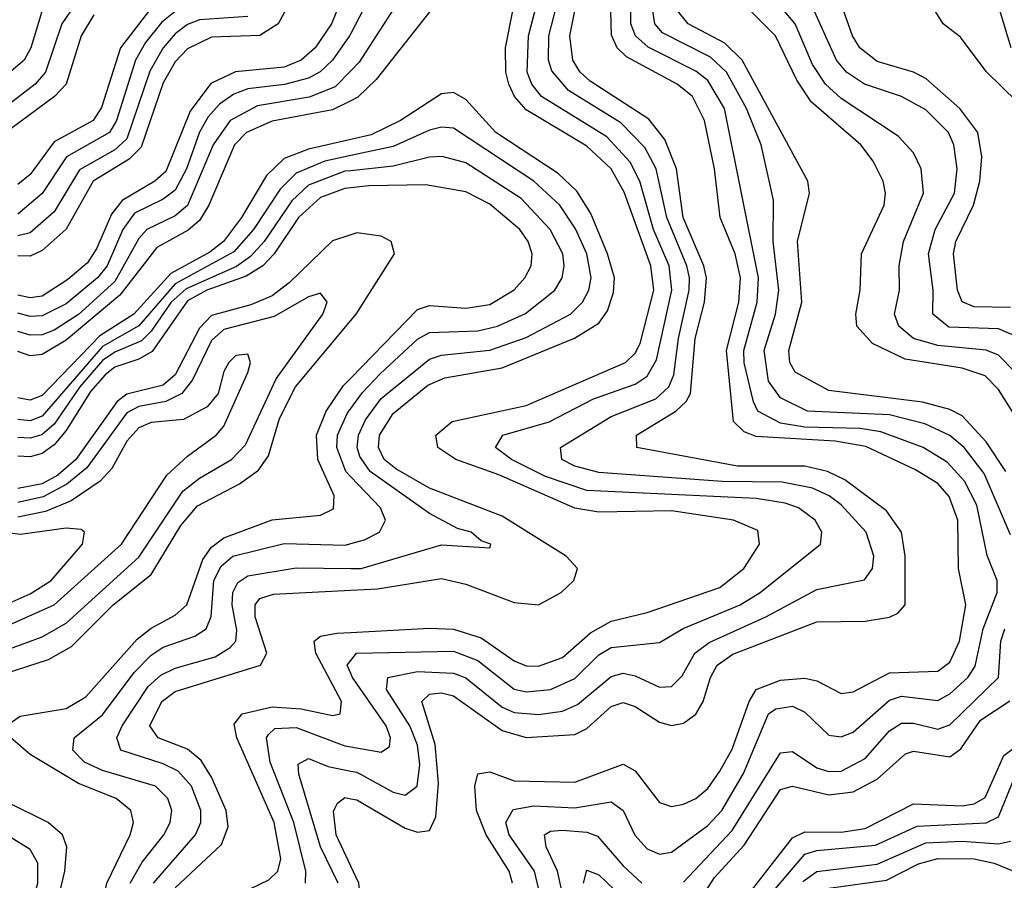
# Model space of a CAD drawing. Header units: inches. Extents: x 990535 to 1117859, y 769386 to 892122.
# Tile 111 of 256: x 1019453 to 1021080, y 864535 to 865957. Entities that reach past the tile are written whole.
import ezdxf

# ---------------------------------------------------------------- set-up
doc = ezdxf.new("R2010")
doc.units = ezdxf.units.IN
doc.header["$MEASUREMENT"] = 0
doc.layers.add('B0816', color=7, linetype='Continuous')
doc.layers.add('B0826', color=7, linetype='Continuous')

msp = doc.modelspace()

# ---------------------------------------------------------------- linework, layer by layer
at = {"layer": 'B0816', "color": 5}
for points, elevation in [([(1020000, 866028.7), (1019968.1, 865950), (1019941.2, 865910), (1019917.8, 865890), (1019890, 865878.3), (1019809.3, 865870.7), (1019768.7, 865851.3), (1019734.5, 865805.5), (1019694.2, 865705.8), (1019676.5, 865690), (1019622.1, 865657.9), (1019604.7, 865635.3), (1019580.6, 865579.4), (1019565, 865555), (1019532.7, 865527.3), (1019490, 865499.6), (1019470, 865497), (1019450, 865501.7)], 3520), ([(1019550, 865990.4), (1019522.7, 865950), (1019495.7, 865870), (1019478.3, 865850), (1019430, 865812.9), (1019390, 865790.8), (1019370, 865784.9), (1019350, 865786.5), (1019270, 865812.6), (1019230, 865811.6), (1019170, 865795.6), (1019137.7, 865797.7), (1019124.5, 865804.5), (1019105, 865825), (1019070, 865894.1), (1019050.8, 865910.8), (1018984.5, 865944.5), (1018930, 866000.4)], 3360), ([(1019897.6, 865982.4), (1019879.8, 865950), (1019850, 865930.3), (1019770, 865927.5), (1019730, 865908.5), (1019710, 865886.9), (1019690, 865852.2), (1019653.8, 865746.2), (1019633.7, 865726.3), (1019574.2, 865690), (1019529.7, 865610.3), (1019490, 865575.4), (1019470, 865566), (1019450, 865566.3)], 3480), ([(1019575.3, 865964.7), (1019554.5, 865930), (1019529.6, 865850), (1019510.4, 865830), (1019410, 865755.7), (1019370, 865748.7), (1019290, 865775), (1019250, 865781.5), (1019210, 865774.4), (1019150, 865754.3), (1019130, 865754), (1019110, 865760.4), (1019077.7, 865790), (1019047.8, 865847.8), (1019030, 865871.9), (1018930, 865919.6), (1018882.5, 865962.5)], 3380), ([(1019489.8, 865970), (1019471.3, 865910), (1019460.2, 865890), (1019412.9, 865850), (1019370, 865829.1), (1019350, 865827.5), (1019270, 865846.4), (1019190, 865836.8), (1019159.8, 865839.8), (1019146.3, 865846.3), (1019130, 865863.3), (1019105.9, 865910), (1019090.2, 865930), (1019010, 865975.1)], 3340), ([(1019667.7, 865972.3), (1019619.5, 865910), (1019588.3, 865811.7), (1019574.3, 865790), (1019510, 865754.9), (1019470, 865700.8), (1019450, 865684.1)], 3420), ([(1019709.7, 865970.3), (1019687.7, 865952.3), (1019660.8, 865919.2), (1019644.2, 865890), (1019612.9, 865790), (1019601.4, 865770), (1019530.1, 865729.9), (1019490, 865669.4), (1019450, 865635.5)], 3440), ([(1019830, 865962), (1019750, 865956.4), (1019730, 865948.6), (1019710, 865933.4), (1019689.9, 865910), (1019668.2, 865871.8), (1019630, 865759.8), (1019610, 865741.4), (1019551.5, 865708.5), (1019510, 865639.4), (1019470, 865604.4), (1019450, 865599.4)], 3460), ([(1020000, 865934), (1019997.9, 865930), (1019970, 865889.7), (1019949.5, 865870.5), (1019930, 865860.2), (1019890.5, 865849.5), (1019830, 865842.2), (1019806.5, 865833.5), (1019783.1, 865816.9), (1019764.1, 865795.9), (1019750, 865770.9), (1019728.7, 865710), (1019710, 865674.8), (1019690, 865660), (1019642.9, 865637.1), (1019623.2, 865610), (1019597.3, 865550), (1019581.4, 865530), (1019530, 865487.3), (1019490, 865467.2), (1019470, 865466.2), (1019450, 865471.9)], 3540), ([(1020000, 865872.4), (1019974.1, 865845.9), (1019931.1, 865828.9), (1019845.8, 865814.2), (1019800.5, 865790), (1019772.5, 865750), (1019730.4, 865649.6), (1019710, 865632.7), (1019662.8, 865610), (1019650, 865594.9), (1019610, 865524), (1019550, 865469.8), (1019510, 865443.5), (1019490, 865435.7), (1019470, 865435.4), (1019450, 865441.7)], 3560), ([(1020000, 865822.8), (1019970, 865807.6), (1019870, 865788.8), (1019827.7, 865770), (1019807.9, 865750), (1019765.7, 865650), (1019750, 865624.9), (1019731.2, 865608.8), (1019679.8, 865580.2), (1019618.6, 865501.4), (1019530, 865427), (1019490, 865403.3), (1019470, 865401), (1019450, 865408.3)], 3580), ([(1020000, 865758.6), (1019930, 865742.6), (1019890, 865727.5), (1019860.8, 865699.2), (1019819.5, 865630), (1019789.5, 865590), (1019767.2, 865572.8), (1019702.5, 865537.5), (1019641.8, 865470), (1019585.6, 865434.4), (1019490, 865335.9), (1019470, 865327.9), (1019450, 865331.7)], 3620), ([(1020000, 865732.2), (1019956.9, 865723.1), (1019910, 865702.8), (1019883.5, 865676.5), (1019839.4, 865610), (1019806.9, 865573.1), (1019710, 865520.4), (1019650, 865450.8), (1019590, 865416.8), (1019490, 865301.4), (1019470, 865294.1), (1019450, 865296.2)], 3640), ([(1020000, 865707.1), (1019990, 865706.1), (1019930, 865683), (1019902.7, 865657.3), (1019856.9, 865590), (1019834.4, 865565.6), (1019811.1, 865548.9), (1019727.8, 865512.2), (1019703.4, 865490), (1019670, 865441.8), (1019654, 865426), (1019610, 865407.1), (1019590, 865393.4), (1019552.3, 865350), (1019510, 865288.4), (1019489.5, 865270.5), (1019470, 865265), (1019450, 865266.1)], 3660), ([(1020000, 865678.9), (1019990, 865677.9), (1019950, 865663.1), (1019913.7, 865630), (1019873.5, 865570), (1019854.5, 865550), (1019827, 865533), (1019762.2, 865510), (1019730, 865492.3), (1019671.8, 865408.2), (1019650, 865395.5), (1019610, 865382.4), (1019594.4, 865370), (1019570, 865342.2), (1019530, 865277.8), (1019510, 865254), (1019490, 865240.1), (1019470, 865234.5), (1019450, 865235.7)], 3680), ([(1020000, 865601.2), (1019970, 865591), (1019898.3, 865521.7), (1019870, 865500.4), (1019834.7, 865485.3), (1019770, 865467.7), (1019750, 865447.1), (1019709.9, 865370), (1019690, 865353), (1019630, 865337.7), (1019614, 865326), (1019545.9, 865230), (1019516, 865204), (1019490, 865189.9), (1019450, 865182)], 3720), ([(1019410, 864907.6), (1019490, 864936.9), (1019530, 864959.8), (1019650, 865068.6), (1019722.4, 865177.6), (1019750, 865199.4), (1019803, 865230), (1019826, 865254), (1019876.6, 865363.4), (1019953.7, 865470), (1019961.1, 865490), (1019950, 865505), (1019930, 865498.7), (1019873.6, 865466.4), (1019790, 865444.5), (1019770, 865426.4), (1019738.6, 865361.4), (1019720.8, 865339.2), (1019694.4, 865325.6), (1019650, 865317.8), (1019630, 865307.1), (1019563.8, 865216.2), (1019530.8, 865189.2), (1019491.6, 865168.4), (1019450, 865158.9)], 3740), ([(1019409.6, 864870.4), (1019500.5, 864899.5), (1019538.8, 864921.2), (1019607.5, 864990), (1019670, 865040.1), (1019719.3, 865120.7), (1019746.6, 865153.4), (1019816.1, 865190), (1019847.4, 865212.6), (1019863.8, 865236.2), (1019882.3, 865297.7), (1019908.6, 865350), (1020000, 865459.5)], 3720), ([(1019390, 864936.5), (1019510, 864990), (1019621.3, 865090), (1019696, 865204), (1019730, 865235.5), (1019777.6, 865270), (1019790, 865285.1), (1019830, 865373.7), (1019834.3, 865390), (1019830, 865404), (1019810, 865401.9), (1019798.5, 865390), (1019790, 865375.3), (1019781, 865339), (1019762.9, 865317.1), (1019723.7, 865296.3), (1019670, 865291.2), (1019650, 865282.4), (1019630, 865260.5), (1019605.1, 865214.9), (1019585.8, 865194.2), (1019538.1, 865161.9), (1019495.7, 865144.3), (1019450, 865134.7)], 3760), ([(1019430.4, 864790), (1019454, 864806), (1019530, 864818.8), (1019562.1, 864837.9), (1019647.1, 864932.9), (1019670, 864951.1), (1019710, 864972.9), (1019729.1, 864990), (1019755.3, 865064.7), (1019770, 865084.9), (1019790, 865100.8), (1019870, 865130.3), (1019950, 865137.9), (1019971.6, 865148.4), (1019972.4, 865170), (1019945.6, 865230), (1019943.2, 865270), (1019959.5, 865310), (1019988, 865352), (1020000, 865364.4)], 3680), ([(1020000, 865201.5), (1019991.9, 865210), (1019976.7, 865250), (1019978.3, 865270), (1019994.2, 865305.8), (1020000, 865314)], 3660), ([(1019360.6, 864959.4), (1019470, 865008.1), (1019505, 865030), (1019556.6, 865090), (1019560.2, 865110), (1019554.5, 865114.5), (1019530, 865116.4), (1019454.1, 865105.9), (1019410, 865111.6)], 3780), ([(1019635.5, 864530), (1019655.3, 864564.7), (1019691, 864610), (1019701.7, 864630), (1019704.3, 864650), (1019697.9, 864670), (1019677.2, 864690), (1019590, 864716.4), (1019560.1, 864730), (1019540.7, 864750), (1019543.2, 864770), (1019590, 864808.2), (1019642.1, 864877.9), (1019670, 864906.8), (1019690, 864919.8), (1019742.1, 864937.9), (1019761, 864950), (1019769.5, 864970.5), (1019773.7, 865030), (1019786.1, 865053.9), (1019805.3, 865070), (1019890, 865091.3), (1019991.3, 865088.7), (1020000, 865091)], 3660), ([(1019673.9, 864530), (1019743.5, 864610), (1019752.1, 864630), (1019752.3, 864650), (1019736.8, 864690), (1019714.9, 864714.9), (1019690, 864727.4), (1019620.1, 864750), (1019613.3, 864770), (1019622, 864790), (1019665.3, 864854.7), (1019686.4, 864873.6), (1019710, 864885.1), (1019775.8, 864904.2), (1019800.9, 864919.1), (1019809.9, 864930), (1019811.9, 864948.1), (1019804.2, 864990), (1019805.3, 865010), (1019813.2, 865026.8), (1019830, 865037.9), (1019910, 865050.9), (1020000, 865050.1)], 3640), ([(1019710, 864522.1), (1019786.2, 864593.8), (1019797.2, 864622.8), (1019794.3, 864650), (1019770, 864705.3), (1019752.7, 864732.7), (1019730, 864751.3), (1019681.6, 864770), (1019668.2, 864790), (1019687.8, 864830), (1019710, 864846.4), (1019850.9, 864890), (1019861.2, 864910), (1019842, 864970), (1019841.9, 864990), (1019850, 865000.3), (1019872.3, 865007.7), (1020000, 865013.9)], 3620), ([(1019770, 864490), (1019864.4, 864535.6), (1019879.5, 864550), (1019884.3, 864570), (1019873.5, 864630), (1019811.7, 864770), (1019807.3, 864792.7), (1019820.7, 864810), (1019870, 864821.4), (1019918.1, 864818.1), (1019970, 864806.9), (1019982.7, 864810), (1019984.5, 864830), (1019942.2, 864910), (1019939.6, 864930), (1019950, 864937.9), (1019977.1, 864942.9), (1020000, 864944.2)], 3580), ([(1020000, 864876.5), (1019994.2, 864890), (1020000, 864897.7)], 3560), ([(1019925.4, 864530), (1019926, 864550), (1019905.8, 864630), (1019866.8, 864730), (1019861, 864770), (1019864.2, 864775.8), (1019874.6, 864785.4), (1019910, 864787.4), (1019990, 864756.9), (1020000, 864755.2)], 3560), ([(1019410, 864274.1), (1019490, 864306.7), (1019530, 864315), (1019590, 864317.6), (1019612.4, 864330), (1019610.5, 864350), (1019586.1, 864410), (1019584, 864470), (1019597.1, 864530), (1019635.4, 864610), (1019641, 864630), (1019636.4, 864650), (1019612.6, 864670), (1019550, 864694.7), (1019470, 864742.5), (1019438.5, 864770)], 3680), ([(1019979.2, 864530), (1019950, 864590), (1019913.9, 864710), (1019913.3, 864726.7), (1019930, 864735.8), (1019962.6, 864722.6), (1020000, 864715.2)], 3540), ([(1019410, 864371.8), (1019466.5, 864393.5), (1019489.5, 864410.5), (1019501.3, 864438.7), (1019527.3, 864550), (1019530.7, 864590), (1019523.4, 864610), (1019500.1, 864630), (1019430, 864664.7)], 3720), ([(1020000, 864558.2), (1019975.6, 864610), (1019971.3, 864648.7), (1019977.9, 864662.1), (1019990, 864671.7), (1020000, 864669.5)], 3520), ([(1019450.7, 864449.3), (1019470, 864484.3), (1019483, 864530), (1019483.1, 864563.1), (1019470, 864585.6), (1019410, 864622.7)], 3740)]:
    msp.add_lwpolyline(points, dxfattribs=dict(at, elevation=elevation))
at = {"layer": 'B0826', "color": 5}
for points, elevation in [([(1020000, 864897.7), (1020009.2, 864910), (1020170, 864913.5), (1020210, 864897.9), (1020270, 864850.7), (1020290, 864846.3), (1020330, 864850.2), (1020370, 864868.3), (1020410, 864907.5), (1020430, 864919.6), (1020510, 864927.4), (1020549.2, 864950.8), (1020643.5, 864990), (1020676.4, 865010), (1020776.4, 865090), (1020778.6, 865110), (1020767.2, 865130), (1020739.9, 865150), (1020717.8, 865157.8), (1020670, 865165.3), (1020390, 865178.7), (1020321.9, 865201.9), (1020265.8, 865230), (1020239.4, 865250), (1020251.5, 865270), (1020327.6, 865292.4), (1020401.1, 865330), (1020470, 865354.4), (1020490, 865367.5), (1020505.1, 865394.9), (1020530.3, 865510), (1020526.2, 865550), (1020500.4, 865610), (1020477.6, 865690), (1020461.5, 865721.5), (1020422.9, 865762.9), (1020315.4, 865830), (1020299.1, 865850), (1020291.2, 865870), (1020293.7, 865930), (1020330.1, 866070.1)], 3560), ([(1020000, 864715.2), (1020010, 864713.2), (1020070, 864680.2), (1020090, 864675.5), (1020109.9, 864690), (1020114.2, 864725.8), (1020110, 864757.8), (1020097.7, 864790), (1020058.8, 864850), (1020061, 864870), (1020110, 864879.5), (1020170, 864877.1), (1020190, 864869.2), (1020250, 864821), (1020270, 864811.9), (1020310, 864808.9), (1020350, 864814), (1020374.8, 864825.2), (1020430, 864871.3), (1020450, 864876.9), (1020470, 864872.8), (1020510, 864853.6), (1020530, 864855.1), (1020547.3, 864872.7), (1020568.4, 864910), (1020592.2, 864927.8), (1020685.6, 864970), (1020770, 865015.4), (1020848.8, 865031.2), (1020862.1, 865050), (1020864.4, 865070), (1020851.8, 865110), (1020810, 865154.9), (1020790.2, 865170.2), (1020762.8, 865182.8), (1020712.7, 865192.7), (1020613.4, 865193.4), (1020410, 865208.5), (1020370, 865218.9), (1020349, 865230), (1020346.4, 865250), (1020430, 865300.8), (1020504, 865330), (1020525.7, 865350), (1020533.8, 865370), (1020541.5, 865430), (1020559.3, 865510), (1020559.5, 865530), (1020555.2, 865550), (1020522, 865630), (1020504.5, 865710), (1020485.7, 865745.7), (1020446.2, 865786.2), (1020359.8, 865839.8), (1020332.1, 865872.1), (1020326.7, 865890), (1020327.1, 865930), (1020358.2, 866050)], 3540), ([(1020056.8, 866043.2), (1020000, 865934)], 3540), ([(1020000, 864944.2), (1020130, 864951.2), (1020170, 864949.7), (1020215.3, 864935.3), (1020270, 864897.2), (1020290, 864889.3), (1020310, 864888.5), (1020350, 864902.6), (1020396.2, 864943.8), (1020430, 864962.6), (1020490, 864977), (1020610, 865018.4), (1020649.5, 865050), (1020675.4, 865090), (1020672.8, 865112.8), (1020632.6, 865130), (1020530, 865144.9), (1020410, 865142.7), (1020370, 865149.6), (1020244.4, 865204.4), (1020173.8, 865230), (1020144.1, 865250), (1020140.8, 865270), (1020167.3, 865292.7), (1020290, 865319.3), (1020453.9, 865390), (1020470, 865405.4), (1020478.3, 865421.7), (1020500.5, 865510), (1020495.8, 865550), (1020451.5, 865671.5), (1020430.5, 865710), (1020390, 865747.7), (1020290, 865807.6), (1020270.6, 865830), (1020261.3, 865850), (1020256.1, 865870), (1020255.5, 865910), (1020279.4, 866030)], 3580), ([(1020000, 864669.5), (1020010, 864667.4), (1020090, 864621), (1020110, 864614.3), (1020130, 864617.1), (1020140.5, 864639.5), (1020145, 864695), (1020139.3, 864759.3), (1020117.4, 864830), (1020130, 864842.2), (1020150, 864844.4), (1020170, 864839.3), (1020250, 864782), (1020290, 864770.4), (1020370, 864775.7), (1020390, 864785.6), (1020430, 864821.7), (1020450, 864828.3), (1020470, 864821.7), (1020510, 864795.8), (1020530, 864790.4), (1020550, 864794.3), (1020570, 864809.4), (1020582.5, 864830), (1020594.5, 864870), (1020605.5, 864890), (1020631.5, 864908.5), (1020770, 864961.6), (1020850, 864963), (1020890, 864969.2), (1020904.1, 864975.9), (1020916, 864990), (1020915.8, 865070), (1020909.7, 865110), (1020885.1, 865145.1), (1020816.5, 865196.5), (1020787.8, 865210), (1020750, 865218.9), (1020638.8, 865218.8), (1020472.7, 865250), (1020472.3, 865270), (1020537, 865310), (1020554.3, 865325.7), (1020561.2, 865338.8), (1020569.2, 865430), (1020584.3, 865490), (1020587.9, 865530), (1020583.4, 865550), (1020549.3, 865630), (1020538.1, 865710), (1020518.9, 865758.9), (1020492.5, 865792.5), (1020395.3, 865855.3), (1020379.1, 865870), (1020366.7, 865890), (1020361.9, 865930), (1020382, 866030)], 3520), ([(1020170, 866020.5), (1020042.2, 865857.8), (1020011.4, 865828.6), (1020000, 865822.8)], 3580), ([(1020093.4, 866010), (1020013.7, 865886.3), (1020000, 865872.4)], 3560), ([(1021107.6, 865430), (1021070, 865445.7), (1020988.4, 865448.4), (1020961.8, 865470), (1020962.2, 865510), (1020954.4, 865570), (1020965.5, 865610), (1020997.7, 865670), (1021001.7, 865710), (1020996.5, 865750), (1020987.5, 865770), (1020950, 865807.6), (1020910, 865829.7), (1020848.7, 865850), (1020818.9, 865870), (1020802.4, 865890), (1020748.4, 866010)], 3340), ([(1021090, 865481.1), (1021030, 865482.4), (1021010, 865490.4), (1021002.7, 865510), (1020996, 865570), (1020999.8, 865590), (1021028.7, 865650), (1021039.2, 865690), (1021042.7, 865730), (1021036.1, 865770), (1021006.5, 865810), (1020950, 865859.3), (1020930, 865870.2), (1020870, 865887.3), (1020841, 865910), (1020829, 865930), (1020800.9, 866010)], 3320), ([(1020313.2, 864510), (1020303.8, 864550), (1020261.8, 864610), (1020256.4, 864630), (1020268.5, 864651.5), (1020302.2, 864657.8), (1020370, 864654.7), (1020430, 864664.4), (1020450, 864650.1), (1020469.3, 864609.3), (1020490, 864586.8), (1020510, 864577.8), (1020530, 864581), (1020590, 864625.4), (1020613.1, 864650), (1020648.9, 864711.1), (1020690, 864809.6), (1020702.1, 864817.9), (1020730, 864822.5), (1020750, 864812.4), (1020790, 864774.7), (1020810, 864771.9), (1020830, 864779.6), (1020890, 864832.3), (1020910, 864839), (1020970, 864832), (1020990, 864842.8), (1021019.3, 864870), (1021031.6, 864888.4), (1021044.9, 864950), (1021068.3, 865010), (1021068.2, 865030), (1021051.3, 865071.3), (1021034.6, 865154.6), (1021014.2, 865194.2), (1020985.4, 865225.4), (1020945.5, 865250), (1020875.9, 865275.9), (1020841.4, 865281.4), (1020750, 865283.2), (1020709.9, 865290), (1020672.6, 865310), (1020665.3, 865325.3), (1020649.8, 865389.8), (1020649.7, 865410), (1020671.6, 865490), (1020673.7, 865530), (1020617.6, 865810), (1020590, 865856.2), (1020570, 865871.6), (1020491.2, 865911.2), (1020470.4, 865930), (1020462.9, 865950), (1020462.1, 865990)], 3460), ([(1021090, 865105.5), (1021046.6, 865206.6), (1021013.6, 865250), (1020989.7, 865269.7), (1020948.7, 865288.7), (1020890, 865303.9), (1020754.4, 865310), (1020710, 865331.7), (1020690, 865359.3), (1020683.1, 865410), (1020701.6, 865470), (1020707.1, 865510), (1020698, 865590), (1020698.6, 865658.6), (1020678.2, 865750), (1020654.1, 865810), (1020620.7, 865870), (1020594.5, 865894.5), (1020515, 865935), (1020502.6, 865950), (1020496.5, 865990)], 3440), ([(1021130, 865250.5), (1021070, 865345.6), (1021048, 865368), (1021010, 865381.1), (1020916, 865396), (1020861.9, 865421.9), (1020835.9, 865450), (1020834.6, 865470), (1020841.5, 865510), (1020843.6, 865570), (1020881.3, 865650), (1020883.5, 865670), (1020879.4, 865690), (1020863, 865723), (1020842.8, 865750), (1020760.9, 865820.9), (1020736.8, 865856.8), (1020701.5, 865930), (1020642.4, 865990)], 3380), ([(1021095.9, 865375.9), (1021070, 865402.3), (1021050, 865410.5), (1020970, 865418.5), (1020929.9, 865430), (1020905.6, 865450), (1020898.5, 865470), (1020906.7, 865510), (1020906.1, 865550), (1020913.1, 865590), (1020946.3, 865670), (1020942.5, 865710), (1020930, 865736.5), (1020904.4, 865764.4), (1020810, 865826.3), (1020784.2, 865850), (1020762.8, 865882.8), (1020734, 865950), (1020700.4, 865990)], 3360), ([(1020267.1, 864530), (1020261.9, 864550), (1020223.6, 864610), (1020207.7, 864650), (1020205, 864690), (1020210, 864710.4), (1020230, 864713.8), (1020270, 864698.9), (1020370, 864696.7), (1020450, 864726.4), (1020470, 864715.8), (1020510, 864663), (1020530, 864656.7), (1020550, 864660.4), (1020570, 864669.7), (1020590, 864686.6), (1020610, 864714.9), (1020630, 864751.3), (1020658, 864830), (1020670, 864850), (1020710, 864865.6), (1020750, 864868.8), (1020770, 864864.5), (1020810, 864843.3), (1020830, 864845.9), (1020890, 864877.3), (1020970, 864880.5), (1020990, 864895), (1021005.8, 864930), (1021016.4, 864990), (1021003.9, 865050), (1021003, 865130), (1020988.6, 865168.6), (1020970.1, 865190.1), (1020933.1, 865213.1), (1020851.3, 865251.3), (1020800.4, 865260.4), (1020670, 865267.9), (1020650, 865275.8), (1020632.6, 865292.6), (1020621, 865410), (1020641.4, 865490), (1020644.1, 865530), (1020635.4, 865570), (1020610.6, 865630), (1020600.9, 865710), (1020584.7, 865790), (1020564.7, 865830), (1020539.2, 865850), (1020455.5, 865895.5), (1020440.1, 865910), (1020430.8, 865930.8), (1020429.5, 865970)], 3480), ([(1021082.4, 865210), (1021050, 865259.4), (1021010, 865301.9), (1020990, 865312.7), (1020944.8, 865324.8), (1020790, 865344.1), (1020734.2, 865374.2), (1020725.4, 865390), (1020723.8, 865410), (1020745.3, 865490), (1020738.3, 865590), (1020758.1, 865670), (1020755.4, 865690), (1020646.5, 865890), (1020617.9, 865917.9), (1020557.3, 865950), (1020541.1, 865970)], 3420), ([(1021101.1, 865821.1), (1021050, 865871.2), (1021007.6, 865927.6), (1020979, 865950), (1020966.4, 865970)], 3280), ([(1021091.2, 865910), (1021073.2, 865970)], 3260), ([(1020000, 865013.9), (1020043.9, 865016.1), (1020150, 865033.1), (1020190, 865024.2), (1020270, 864993.5), (1020309.9, 864990.1), (1020347.4, 865010), (1020368.4, 865030), (1020374.7, 865050), (1020355.8, 865070), (1020250, 865136.6), (1020130, 865182.4), (1020074.6, 865214.6), (1020055.3, 865230), (1020045.6, 865250), (1020047.3, 865270), (1020070, 865305.9), (1020127.2, 865352.8), (1020155.3, 865364.7), (1020250, 865381.3), (1020369.8, 865430.2), (1020410, 865455.3), (1020424.3, 865475.7), (1020434.3, 865505.7), (1020435.5, 865530), (1020424.2, 865570), (1020396.4, 865636.4), (1020373.4, 865673.4), (1020342.4, 865702.4), (1020239.5, 865770), (1020190, 865825), (1020170, 865836.5), (1020150, 865834), (1020082.1, 865790), (1020033.8, 865766.2), (1020000, 865758.6)], 3620), ([(1020000, 865050.1), (1020017.3, 865050), (1020150, 865089), (1020230, 865084), (1020231.4, 865090), (1020215.4, 865095.4), (1020198.9, 865110), (1020176.1, 865116.1), (1020130, 865141), (1020031.8, 865210), (1020014.9, 865234.9), (1020010.3, 865250), (1020012.5, 865270), (1020024.4, 865295.6), (1020050, 865330.7), (1020130, 865395.8), (1020150, 865402.6), (1020230, 865410.7), (1020290, 865431.4), (1020362.9, 865470), (1020382.9, 865490), (1020393.4, 865510), (1020397, 865530), (1020390, 865570), (1020371.2, 865611.2), (1020345.6, 865650), (1020302.2, 865690), (1020170, 865777.6), (1020150, 865779.2), (1020130, 865774.2), (1020070, 865747.1), (1020000, 865732.2)], 3640), ([(1020000, 865314), (1020019.1, 865340.9), (1020048.5, 865371.5), (1020110, 865428.6), (1020130, 865440), (1020210, 865442.4), (1020242.5, 865450), (1020288.8, 865471.2), (1020337, 865510), (1020349.1, 865530), (1020352.8, 865550), (1020350.2, 865570), (1020329.5, 865610), (1020281.3, 865661.3), (1020190, 865720.3), (1020150.8, 865730.8), (1020130, 865729.7), (1020070, 865714.5), (1020000, 865707.1)], 3660), ([(1020000, 865364.4), (1020110, 865477.9), (1020130, 865484.4), (1020190, 865480.2), (1020230, 865486.3), (1020269.8, 865510.2), (1020287.7, 865530), (1020298, 865550), (1020299.7, 865570), (1020293.1, 865590), (1020279.4, 865610), (1020230, 865651.9), (1020190, 865672.1), (1020123.9, 865683.9), (1020030, 865682), (1020000, 865678.9)], 3680), ([(1020000, 865459.5), (1020008.7, 865470), (1020072.2, 865570), (1020066.5, 865590), (1020050, 865599.2), (1020010, 865604.6), (1020000, 865601.2)], 3720), ([(1020000, 865091), (1020022.9, 865097.1), (1020047.3, 865110), (1020057.2, 865130), (1020049, 865150), (1020000, 865201.5)], 3660), ([(1020550, 864531.4), (1020630, 864617.1), (1020710, 864745.2), (1020730, 864747.6), (1020770, 864720.3), (1020790, 864714.4), (1020810, 864715.1), (1020850, 864735.9), (1020890, 864781.9), (1020910, 864794.2), (1020930, 864794.3), (1020970, 864784.6), (1020990, 864791.6), (1021070, 864870), (1021073.9, 864930), (1021080.6, 864950)], 3440), ([(1020000, 864755.2), (1020050, 864746.3), (1020064.1, 864755.9), (1020065.9, 864770), (1020058.6, 864790), (1020002.8, 864870), (1020000, 864876.5)], 3560), ([(1020582.1, 864510), (1020600.8, 864539.2), (1020650, 864593), (1020710, 864684.5), (1020730, 864690.5), (1020790, 864676.1), (1020830, 864680.8), (1020870, 864701.6), (1020916.6, 864743.4), (1020930, 864748), (1020990, 864738.9), (1021007.9, 864752.1), (1021040.6, 864799.4), (1021089, 864831)], 3420), ([(1020644.7, 864495.3), (1020730, 864605), (1020750, 864614.6), (1020810, 864614.3), (1020850, 864620.4), (1020930, 864661.2), (1021010, 864657.6), (1021030, 864661.1), (1021048.3, 864671.7), (1021079, 864741), (1021144.8, 864790)], 3380), ([(1020675.2, 864490), (1020750, 864577.8), (1020770, 864583.9), (1020867.1, 864592.9), (1020935.7, 864624.3), (1021050, 864629.4), (1021070, 864639.5), (1021102.3, 864717.7)], 3360), ([(1020350, 864512.3), (1020341.8, 864550), (1020322.9, 864590), (1020319.9, 864610), (1020330, 864616.1), (1020350, 864617.7), (1020390, 864614.5), (1020407.8, 864607.8), (1020450, 864558.4), (1020481, 864530)], 3440), ([(1020747, 864533), (1020770, 864549.5), (1020870, 864561.4), (1020950, 864596.5), (1021010, 864599.1), (1021070, 864595.1), (1021090, 864599.3)], 3340), ([(1020790, 864521.9), (1020885, 864535), (1020938.1, 864561.9), (1020970, 864570.9), (1021030.3, 864570.3), (1021063, 864563), (1021110, 864543.9)], 3320), ([(1020000, 864458.3), (1020001, 864459), (1020011.1, 864470), (1020017.6, 864490), (1020013.3, 864530), (1020000, 864558.2)], 3520), ([(1020384.5, 864530), (1020390, 864551.6), (1020410, 864543.7), (1020447.6, 864507.6)], 3420)]:
    msp.add_lwpolyline(points, dxfattribs=dict(at, elevation=elevation))

doc.saveas('drawing.dxf')
